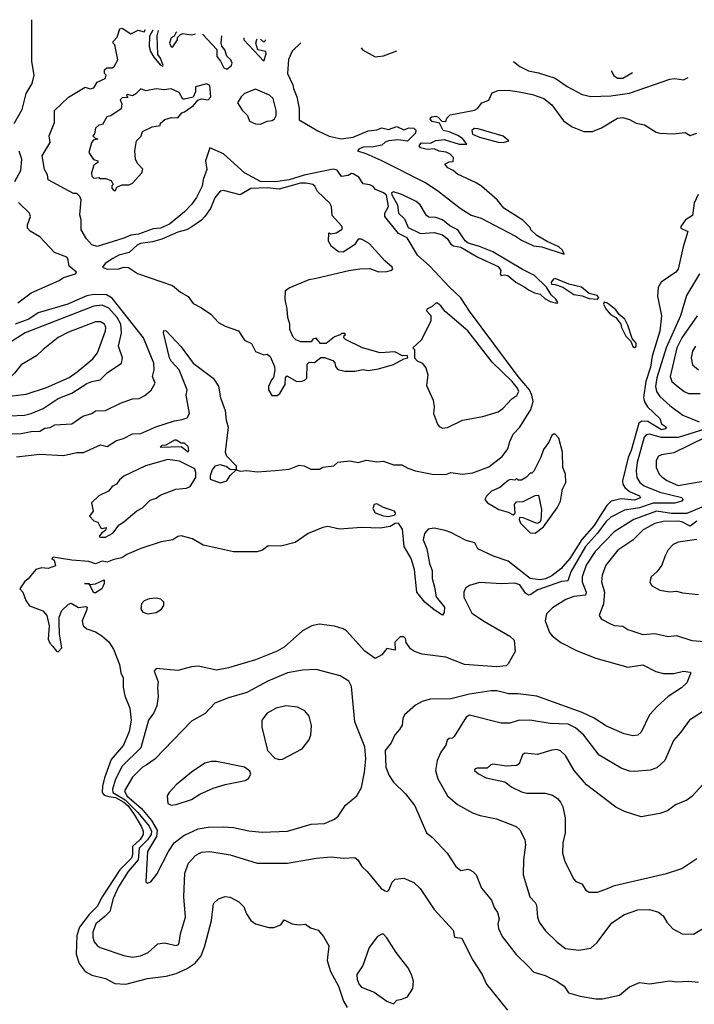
# Model space of a CAD drawing. Extents: x 1245432 to 1420865, y 606325 to 671314.
# Tile 134 of 256: x 1316956 to 1320960, y 660607 to 666454. Entities that reach past the tile are written whole.
import ezdxf

# ---------------------------------------------------------------- set-up
doc = ezdxf.new("R2010")
doc.units = 0

msp = doc.modelspace()

# ---------------------------------------------------------------- linework, layer by layer
at = {"layer": '0CON20XD'}
for points in [[(1316923.6, 665836.4), (1316970.3, 665919.7), (1316993.8, 666016.2), (1317030.8, 666075), (1317042.1, 666125), (1317028, 666205), (1317028.7, 666453.7)], [(1318472.7, 663777.3), (1318555, 663785.7), (1318615, 663808.5), (1318644.1, 663804.1), (1318684.3, 663784.3), (1318734.5, 663784.5), (1318755, 663795.8), (1318820, 663805), (1318845, 663825.8), (1318915, 663833.3), (1318965, 663824.4), (1319015, 663837.5), (1319075, 663828.6), (1319115, 663832.5), (1319175, 663810), (1319225, 663810), (1319259.7, 663789.7), (1319304.3, 663774.3), (1319405, 663754.2), (1319485, 663753.8), (1319515, 663765.6), (1319585, 663755.8), (1319645, 663763.3), (1319741.1, 663798.9), (1319820.5, 663859.5), (1319853.6, 663905), (1319865, 663950), (1319885, 663993.3), (1319925, 664033.3), (1319990.3, 664139.7), (1320002.9, 664187.1), (1319995.8, 664225), (1319982, 664255), (1319915, 664335.3), (1319625, 664723.1), (1319575, 664802.9), (1319505, 664867.5), (1319390.6, 664990.6), (1319316.7, 665055), (1319255, 665157.5), (1319203.8, 665185), (1319123.3, 665285), (1319123.3, 665305), (1319144, 665345), (1319132.3, 665412.3), (1319116, 665426), (1319067.5, 665445), (1319053, 665463), (1319035, 665472.5), (1318995, 665480), (1318968.3, 665518.3), (1318935, 665537.5), (1318925, 665540), (1318905, 665528.8), (1318865, 665523.3), (1318839.5, 665559.5), (1318816.9, 665566.9), (1318645, 665529.9), (1318555, 665502.9), (1318475, 665490.5), (1318385, 665493.7), (1318290, 665545), (1318166.4, 665656.4), (1318085, 665692.5), (1318058.9, 665615), (1318067.2, 665565), (1318044.4, 665505.6), (1318038.8, 665465), (1318005, 665398), (1317975, 665356), (1317935, 665312.5), (1317845, 665240), (1317791.2, 665215), (1317749.1, 665210.9), (1317660.7, 665180.7), (1317615.2, 665174.8), (1317575, 665155.5), (1317415, 665106.7), (1317385, 665117.5), (1317352.7, 665152.7), (1317320, 665205), (1317320, 665265), (1317313.3, 665295), (1317320, 665385), (1317313.6, 665403.6), (1317295, 665422.5), (1317275, 665422.5), (1317125, 665502.5), (1317121.7, 665531.7), (1317102.5, 665565), (1317090, 665645), (1317136.7, 665725), (1317130, 665765), (1317163, 665843), (1317162.5, 665915), (1317245, 665993.3), (1317345, 666053.3), (1317375, 666043.3), (1317395, 666048.8), (1317416.7, 666083.3), (1317462.5, 666105), (1317470, 666125), (1317460, 666135), (1317460, 666155), (1317473, 666167), (1317505, 666167.5), (1317517.5, 666175), (1317537.5, 666215), (1317520, 666305), (1317510, 666315), (1317510, 666325), (1317535, 666350), (1317550.7, 666399.3), (1317565, 666402.5), (1317615, 666370), (1317658.3, 666391.7), (1317695, 666382.5), (1317703.3, 666395.9)], [(1317746.4, 666392.2), (1317726.7, 666355), (1317723.9, 666293.9), (1317732, 666265), (1317751.2, 666231.2), (1317790, 666185), (1317805, 666177.5), (1317808, 666182), (1317791.4, 666225), (1317776.2, 666246.2), (1317772.3, 666357.7), (1317779.4, 666389.4)], [(1317888.7, 666380), (1317883.3, 666375), (1317873.3, 666356.7), (1317854.1, 666345.9), (1317844.3, 666315), (1317855, 666292.5), (1317865, 666292.5), (1317892.5, 666335), (1317892.5, 666347.5), (1317910, 666365), (1317925, 666372.5), (1317975, 666363.8), (1317999.3, 666370.5)], [(1318043.4, 666366.8), (1318042.5, 666365), (1318126.2, 666276.2), (1318126.7, 666235), (1318148.3, 666208.3), (1318167, 666167), (1318185, 666160), (1318211.2, 666178.8), (1318216.2, 666195), (1318208.8, 666215), (1318186.2, 666236.2), (1318173.8, 666275), (1318155.6, 666295.6), (1318151.4, 666315), (1318156.3, 666357.1)], [(1318285.6, 666346), (1318286.2, 666335), (1318405, 666207.5), (1318418.3, 666251.7), (1318416.2, 666265), (1318370, 666275), (1318357.5, 666315), (1318363.6, 666336.4), (1318366.3, 666339.1)], [(1318386, 666337.4), (1318405, 666320), (1318415, 666330), (1318414.1, 666335)], [(1318625, 666316.9), (1318572.7, 666267.3), (1318552.2, 666217.8), (1318544.5, 666135), (1318577.5, 666067.5), (1318580.3, 666045), (1318600, 665995), (1318613.7, 665926.3), (1318615, 665860), (1318725, 665793.8), (1318792.7, 665762.7), (1318863, 665747), (1318935, 665756.7), (1319025, 665794), (1319075, 665800), (1319105, 665812.5), (1319145, 665801.2), (1319195, 665820), (1319235, 665800), (1319265, 665812.5), (1319295, 665810), (1319307, 665797), (1319305, 665780), (1319256.7, 665733.3), (1319205, 665740), (1319145, 665733.8), (1319125, 665726.7), (1319105, 665708), (1319055, 665698.2), (1318995, 665697.2), (1318968.1, 665685), (1318961.4, 665675), (1319010.1, 665660.1), (1319099.5, 665619.5), (1319365.8, 665484.2), (1319435, 665440.2), (1319570, 665335), (1319635, 665292.2), (1319695, 665276), (1319898.2, 665168.2), (1319933.8, 665143.8), (1320005, 665111.8), (1320055, 665105.8), (1320188.3, 665061.7), (1320177.5, 665085), (1320155.8, 665105.8), (1320086.4, 665136.4), (1320025, 665172.5), (1319990, 665205), (1319985, 665220), (1319943, 665263), (1319830, 665335), (1319790, 665385), (1319697.5, 665465), (1319665.9, 665485.9), (1319555, 665536), (1319528.8, 665558.8), (1319497.5, 665575), (1319480, 665595), (1319505, 665610), (1319528.3, 665611.7), (1319530, 665635), (1319510, 665655), (1319486.7, 665666.7), (1319445, 665672.5), (1319415, 665687.5), (1319375, 665683.8), (1319335, 665692.5), (1319327.5, 665705), (1319338.3, 665721.7), (1319395, 665720), (1319425, 665736.7), (1319475, 665742.5), (1319565, 665713.8), (1319610, 665715), (1319585, 665747.5), (1319556.1, 665766.1), (1319505, 665787.5), (1319470, 665795), (1319448.3, 665838.3), (1319405, 665850), (1319393, 665863), (1319395, 665870), (1319403, 665877), (1319425, 665880), (1319440, 665875), (1319461.7, 665851.7), (1319485, 665850), (1319491.7, 665868.3), (1319511.2, 665888.8), (1319655, 665916.7), (1319673, 665927), (1319699.5, 665960.5), (1319740, 665975), (1319760.7, 666019.3), (1319795, 666033.3), (1319855, 666036.2), (1319920, 666025), (1319999.2, 666009.2), (1320067.5, 665985), (1320115, 665947.5), (1320183.4, 665853.4), (1320235, 665817.3), (1320305, 665789.5), (1320355, 665789.2), (1320408.2, 665811.8), (1320505, 665869.2), (1320535, 665872), (1320575, 665861.2), (1320615, 665840), (1320665, 665828.8), (1320733.8, 665785), (1320755, 665779.4), (1320835, 665775.8), (1320905, 665783.3), (1320935, 665766.7), (1320975, 665780)], [(1318981.9, 666286.3), (1318990.8, 666275), (1319065, 666233.6), (1319115, 666238.8), (1319193.6, 666268.2)], [(1319886.1, 666205.1), (1319925.2, 666175.2), (1319975, 666150), (1320035, 666138.7), (1320135, 666106.6), (1320205, 666057.7), (1320295, 666009.1), (1320345, 665997.3), (1320465, 666001.9), (1320575, 666018), (1320815, 666100), (1320845, 666104.3), (1320895, 666096), (1320923.3, 666109.9)], [(1320467.2, 666151.8), (1320482, 666122), (1320505, 666106.2), (1320535, 666105.9), (1320593.7, 666140.2)], [(1317525, 665440), (1317531.7, 665458.3), (1317565, 665473.3), (1317605, 665473.3), (1317625, 665483.3), (1317680, 665545), (1317686.4, 665566.4), (1317655, 665600), (1317642.5, 665625), (1317640, 665675), (1317650, 665735), (1317677, 665763), (1317685, 665790), (1317743, 665817), (1317790, 665825), (1317791.7, 665838.3), (1317818.3, 665861.7), (1317857, 665873), (1317895, 665871.2), (1317918.8, 665901.2), (1317935, 665906.7), (1317987.5, 665945), (1318013.8, 665976.2), (1318035, 665983.3), (1318075, 665977.5), (1318090, 665995), (1318085, 666062.5), (1318065, 666072), (1318000, 666055), (1318000, 666025), (1317986.4, 665993.6), (1317935, 665982.5), (1317925, 665982.5), (1317901.7, 666021.7), (1317855, 666042.5), (1317813.1, 666036.9), (1317765, 666042.7), (1317705, 666031.2), (1317675, 666042.5), (1317645, 666012.5), (1317625, 666002.5), (1317595, 666010), (1317590, 666005), (1317598.3, 665991.7), (1317565, 665990), (1317553, 665977), (1317562.5, 665955), (1317557.5, 665925), (1317497, 665883), (1317473.6, 665876.4), (1317448.3, 665831.7), (1317425, 665827.5), (1317405, 665810), (1317400, 665775), (1317390, 665765), (1317401.7, 665751.7), (1317420, 665745), (1317391.7, 665738.3), (1317381.7, 665721.7), (1317366.2, 665665), (1317393.6, 665623.6), (1317420, 665615), (1317420, 665605), (1317395, 665590), (1317382, 665545), (1317383.3, 665525), (1317395, 665513.3), (1317425, 665517.5), (1317435, 665510), (1317465, 665510), (1317498.3, 665498.3), (1317510, 665475), (1317503, 665467), (1317503, 665453), (1317515, 665440), (1317525, 665440)], [(1318385, 665834), (1318425, 665850.8), (1318455, 665855.8), (1318468, 665865), (1318477.8, 665885), (1318478.5, 665915), (1318461.2, 665985), (1318438.8, 666005), (1318355, 666041.1), (1318289.4, 666015), (1318269.5, 665995), (1318249.3, 665959.3), (1318275.6, 665915.6), (1318308.8, 665885), (1318320.5, 665850.5), (1318355, 665835.8), (1318385, 665834)], [(1319825, 665724), (1319860, 665735), (1319825, 665762.5), (1319676.4, 665806.4), (1319653, 665807), (1319640, 665795), (1319643.6, 665773.6), (1319685, 665756.7), (1319795, 665726.7), (1319825, 665724)], [(1316927.7, 665492.3), (1316962.2, 665557.8), (1316968.1, 665625), (1316953, 665673)], [(1318485, 664222.5), (1318500, 664235), (1318531.7, 664288.3), (1318533.6, 664326.4), (1318541.7, 664338.3), (1318600, 664305), (1318633, 664307), (1318650, 664315), (1318660, 664325), (1318661.7, 664408.3), (1318675, 664420), (1318705, 664417.5), (1318743, 664447), (1318765, 664447.5), (1318815, 664430), (1318827, 664417), (1318830, 664395), (1318845, 664377.5), (1318885, 664366.7), (1318945, 664367.5), (1318995, 664376.2), (1319025, 664370), (1319085, 664381.2), (1319175, 664406.7), (1319235, 664440), (1319260, 664445), (1319255, 664460), (1319228.3, 664458.3), (1319181.7, 664481.7), (1319096.4, 664476.4), (1318990, 664505), (1318890, 664555), (1318880, 664565), (1318881.7, 664578.3), (1318890, 664585), (1318885, 664590), (1318865, 664590), (1318858.3, 664581.7), (1318825, 664570), (1318775, 664530), (1318741.7, 664531.7), (1318715, 664562.5), (1318695, 664557.5), (1318685, 664540), (1318625, 664540), (1318595, 664552.5), (1318579.3, 664569.3), (1318558.8, 664615), (1318560, 664645), (1318546.7, 664685), (1318543.8, 664735), (1318531.7, 664791.7), (1318533.3, 664845), (1318555, 664861.2), (1318675, 664910), (1318715, 664918), (1318910, 664965), (1318975, 664974), (1319033.9, 664976.1), (1319085, 664956.2), (1319135, 664959.2), (1319165, 664966.7), (1319171.2, 664975), (1319167.5, 664985), (1319122.2, 665022.2), (1319030, 665125), (1318985, 665150), (1318965, 665150), (1318943, 665117), (1318875, 665074), (1318847.5, 665075), (1318807, 665107), (1318788.3, 665138.3), (1318791.7, 665188.3), (1318802.5, 665182.5), (1318835, 665187.5), (1318869.3, 665210.7), (1318870, 665225), (1318811.1, 665291.1), (1318805.8, 665345), (1318797.1, 665365), (1318722.7, 665432.7), (1318708.4, 665465), (1318696.4, 665475), (1318656.3, 665483.7), (1318623.4, 665483.4), (1318495, 665448.1), (1318425, 665455.5), (1318328.2, 665451.8), (1318265, 665413.1), (1318165, 665438.6), (1318145, 665435.6), (1318115, 665396.7), (1318087.5, 665332.5), (1318055.4, 665284.6), (1318035, 665262.9), (1317977, 665223), (1317945, 665205.6), (1317895, 665192.1), (1317799.3, 665150.7), (1317745, 665134.7), (1317673.3, 665125), (1317653.8, 665115), (1317605, 665071.5), (1317545, 665054.6), (1317508.1, 665035), (1317463.3, 665005), (1317448, 664985), (1317475, 664972.1), (1317545, 664974.6), (1317575, 664984.4), (1317601.7, 664981.7), (1317655, 664945.7), (1317862.5, 664875), (1317910, 664835), (1317955, 664810), (1317985, 664768.6), (1318035, 664742.5), (1318091.2, 664705), (1318136.7, 664655), (1318175, 664634), (1318255, 664606.7), (1318291.1, 664551.1), (1318331.7, 664531.7), (1318355, 664483.3), (1318405, 664463.3), (1318425, 664467.5), (1318443, 664453), (1318468.8, 664395), (1318471.2, 664375), (1318461.7, 664328.3), (1318450, 664315), (1318433.3, 664275), (1318433.3, 664255), (1318453, 664223), (1318485, 664222.5)], [(1320983.3, 665415), (1320958.8, 665365), (1320948.3, 665291.7), (1320907.5, 665265), (1320880, 665225), (1320880, 665215), (1320922.5, 665195), (1320893.3, 665105), (1320865, 664972.5), (1320850, 664955), (1320764.1, 664895.9), (1320745.9, 664864.1), (1320741.2, 664811.2), (1320764.3, 664695), (1320756.1, 664603.9), (1320709.4, 664455), (1320699.5, 664390.5), (1320672.5, 664305), (1320659.3, 664209.3), (1320664, 664184), (1320681.8, 664155), (1320754.5, 664085), (1320764.7, 664054.7), (1320794.2, 664035), (1320787.1, 664025), (1320765, 664018.1), (1320685, 664068.6), (1320649.3, 664070.7), (1320631.7, 664058.3), (1320585.2, 663895), (1320566.7, 663853.3), (1320532.9, 663715), (1320535.3, 663695), (1320548.2, 663675), (1320575, 663652.6), (1320635, 663626.9), (1320640, 663615), (1320605, 663600.9), (1320525, 663607.7), (1320466.2, 663593.8), (1320440.2, 663569.8), (1320401.8, 663508.2), (1320365, 663450.5), (1320292.8, 663367.2), (1320221, 663255), (1320166.8, 663193.2), (1320115, 663150.7), (1320076.9, 663133.1), (1320045, 663127), (1319985.3, 663135.3), (1319855, 663238.1), (1319768.1, 663268.1), (1319675, 663312), (1319656.9, 663346.9), (1319605, 663360.9), (1319515, 663408.5), (1319480.5, 663420.5), (1319415, 663433.8), (1319381.1, 663428.9), (1319357.7, 663402.3), (1319350.8, 663365), (1319371.9, 663311.9), (1319388, 663225), (1319403.8, 663183.8), (1319404.2, 663135), (1319417, 663085), (1319427.5, 663027.5), (1319476.5, 662965), (1319476.1, 662933.9), (1319465, 662918), (1319415, 662950), (1319361.4, 662995), (1319312.2, 663055), (1319298.8, 663188.8), (1319280, 663255), (1319238.7, 663325), (1319227.9, 663427.9), (1319205, 663463.3), (1319185, 663461.2), (1319155, 663443.8), (1319095, 663434), (1318985, 663439.2), (1318855, 663427.5), (1318785, 663443.8), (1318755, 663438), (1318668, 663402), (1318591.7, 663348.3), (1318505, 663327.5), (1318430.7, 663329.3), (1318396.1, 663303.9), (1318365.9, 663294.1), (1318225, 663293.8), (1318065, 663328.8), (1318044.4, 663334.4), (1317980.8, 663370.8), (1317915, 663388.6), (1317895, 663384), (1317865, 663364.7), (1317795, 663352.6), (1317675, 663314.1), (1317591.8, 663278.2), (1317562.1, 663257.9), (1317515, 663248.6), (1317475, 663232), (1317445, 663238.8), (1317405, 663223.1), (1317367.2, 663237.2), (1317265, 663244.7), (1317155, 663262.5), (1317147.5, 663255), (1317160, 663245), (1317169.3, 663210.7), (1317125, 663194), (1317085, 663199.2), (1317051.2, 663188.8), (1317006.9, 663133.1), (1316984.4, 663115.6), (1316956.7, 663075), (1316973.6, 663053.6), (1316993.3, 663005), (1317015, 662972.5), (1317093.6, 662943.6), (1317116.1, 662916.1), (1317131.2, 662855), (1317125.7, 662775), (1317135, 662751.2), (1317152.3, 662732.3), (1317173.6, 662703.6), (1317185, 662700), (1317207, 662723), (1317191.2, 662805), (1317190, 662875), (1317190, 662905), (1317206.7, 662945), (1317245, 662982.5), (1317261.2, 662988.8), (1317305, 662962.5), (1317349.3, 662969.3), (1317356.7, 662965), (1317352, 662945), (1317325.8, 662885), (1317333.3, 662855), (1317355, 662836.2), (1317405, 662818.9), (1317444, 662795), (1317485, 662758.6), (1317512.9, 662715), (1317548.1, 662625), (1317555.8, 662575), (1317570, 662545), (1317570.9, 662490.9), (1317579.7, 662439.7), (1317609.4, 662365), (1317616.8, 662295), (1317605, 662226.2), (1317571.5, 662145), (1317498.3, 662061.7), (1317459, 661951), (1317446.9, 661903.1), (1317445.6, 661865), (1317458.2, 661848.2), (1317485, 661840.2), (1317525.1, 661835), (1317575, 661807.8), (1317599.1, 661785), (1317636.2, 661735), (1317676.1, 661665), (1317688.7, 661635), (1317688.9, 661615), (1317671.9, 661585), (1317624.6, 661545), (1317626.1, 661495), (1317620.2, 661475), (1317551.1, 661405), (1317445.5, 661245), (1317415, 661187.8), (1317369.1, 661140.9), (1317311.7, 661065), (1317295.3, 661015), (1317290.8, 660905), (1317309, 660849), (1317345, 660801.5), (1317385, 660780.6), (1317465, 660760.6), (1317521.2, 660731.2), (1317585, 660726.2), (1317715, 660761.2), (1317825, 660774.4), (1317885, 660789.5), (1317950.9, 660819.1), (1317997.8, 660852.2), (1318032.5, 660895), (1318055.3, 660954.7), (1318094.6, 661105), (1318105.8, 661205), (1318135, 661234), (1318175, 661246.7), (1318205, 661242.9), (1318257.5, 661215), (1318285.8, 661185), (1318301.4, 661145), (1318328.1, 661105), (1318355.4, 661085.4), (1318435, 661063.9), (1318465, 661062.9), (1318505, 661079.5), (1318525, 661108.8), (1318573.3, 661085), (1318615, 661079.1), (1318652.2, 661082.2), (1318681.1, 661061.1), (1318727.5, 661047.5), (1318759.2, 661009.2), (1318791.2, 660955), (1318781.8, 660868.2), (1318801, 660801), (1318847.5, 660715), (1318877.3, 660625), (1318898.9, 660588.9)], [(1320145, 664770), (1320150, 664775), (1320137.5, 664795), (1320109.5, 664819.5), (1320083.3, 664865), (1320012.2, 664935), (1319940.7, 664970.7), (1319765, 665074.7), (1319685, 665107.6), (1319617, 665127), (1319600.9, 665140.9), (1319555.6, 665205), (1319508.7, 665228.7), (1319465, 665265.3), (1319425, 665280), (1319385, 665282), (1319371.1, 665291.1), (1319332.2, 665355), (1319308.6, 665375), (1319225, 665416.2), (1319175, 665431.2), (1319163.3, 665425), (1319163.9, 665413.9), (1319198.8, 665355), (1319203.8, 665305), (1319240.7, 665270.7), (1319260.7, 665220.7), (1319335, 665183.8), (1319415, 665190), (1319465.7, 665175.7), (1319493.3, 665155), (1319515, 665120), (1319531.4, 665111.4), (1319573.9, 665103.9), (1319674.4, 665044.4), (1319795, 664987.5), (1319812.5, 664965), (1319807.5, 664945), (1319814, 664934), (1319831.2, 664938.8), (1319852.5, 664935), (1319900, 664895), (1319955, 664866.2), (1319975, 664848.8), (1320011.2, 664831.2), (1320045, 664823.3), (1320075, 664796.7), (1320105, 664781.2), (1320145, 664770)], [(1316945, 664772.6), (1317025, 664830.9), (1317190, 664905), (1317216.5, 664923.5), (1317286.7, 664945), (1317292.5, 664955), (1317249.4, 664989.4), (1317242.2, 665035), (1317235, 665043.1), (1317162.2, 665072.2), (1317074.8, 665164.8), (1317017.8, 665197.8), (1317002.9, 665215), (1317001.4, 665235), (1317020.4, 665285), (1317015, 665305.6), (1316949, 665369)], [(1320990.2, 664945), (1320912.8, 664815), (1320878.3, 664695), (1320793.2, 664505), (1320737.5, 664327.5), (1320730.4, 664275), (1320735.2, 664245), (1320755, 664216.7), (1320815, 664161.8), (1320892.2, 664105), (1320989.2, 664065)], [(1320385, 664793.3), (1320392.5, 664805), (1320382.5, 664815), (1320336.9, 664826.9), (1320290, 664865), (1320215, 664882.5), (1320135, 664916.4), (1320125, 664913.3), (1320110, 664895), (1320113, 664883), (1320135, 664882), (1320180, 664865), (1320245, 664821.2), (1320295, 664814), (1320335, 664798.8), (1320385, 664793.3)], [(1316855, 663993), (1316965, 663997.5), (1317025, 664008.4), (1317075, 664009.7), (1317105, 664027.4), (1317137.7, 664032.3), (1317165, 664047.7), (1317265, 664053.9), (1317331.5, 664098.5), (1317385, 664114.5), (1317405, 664131.1), (1317465, 664133.4), (1317555, 664177.1), (1317625, 664201.5), (1317665.3, 664204.7), (1317698.1, 664221.9), (1317736.9, 664253.1), (1317760.6, 664295), (1317743.5, 664335), (1317753.9, 664375), (1317751.3, 664415), (1317691.3, 664565), (1317505, 664800.5), (1317470.8, 664820.8), (1317395, 664822.3), (1317355, 664814.9), (1317298.8, 664791.2), (1317242.1, 664765), (1317066.3, 664713.7), (1317009.7, 664675), (1316928.7, 664645)], [(1319465, 664027.5), (1319495, 664032.5), (1319584.3, 664075.7), (1319705, 664097.5), (1319795, 664124.4), (1319823.3, 664145), (1319877.6, 664202.4), (1319907.4, 664222.6), (1319917.6, 664245), (1319911.5, 664265), (1319879.8, 664305), (1319760.7, 664420.7), (1319615, 664606.8), (1319481.1, 664721.1), (1319455, 664753.8), (1319435, 664770), (1319425, 664770), (1319405, 664750), (1319372.5, 664735), (1319370, 664725), (1319397, 664697), (1319396.4, 664663.6), (1319338.3, 664551.7), (1319290, 664505), (1319300, 664495), (1319300, 664445), (1319315, 664427.5), (1319345, 664413.3), (1319367.3, 664387.3), (1319377.5, 664345), (1319371.3, 664281.3), (1319409.2, 664195), (1319416, 664155), (1319412, 664115), (1319435, 664052.5), (1319445, 664037.5), (1319465, 664027.5)], [(1320605, 664507.5), (1320615, 664513.3), (1320615, 664532.5), (1320590.6, 664560.6), (1320565, 664640), (1320547.5, 664675), (1320513.1, 664703.1), (1320495, 664730), (1320445, 664771.4), (1320424.2, 664775.8), (1320420.8, 664765), (1320435, 664736.7), (1320462.6, 664702.6), (1320493.8, 664685), (1320523.8, 664645), (1320528, 664625), (1320554.2, 664575), (1320583.8, 664545), (1320595, 664512.5), (1320605, 664507.5)], [(1316895, 664100.6), (1316985, 664106.3), (1317025, 664115.3), (1317095, 664145.3), (1317185, 664204), (1317265, 664235.3), (1317355, 664292.8), (1317385, 664305.9), (1317434, 664315), (1317475, 664356.7), (1317560.8, 664415), (1317566.9, 664445), (1317542.5, 664515), (1317560.2, 664595), (1317556.4, 664645), (1317534.4, 664685), (1317485, 664741), (1317445, 664758.3), (1317395, 664753), (1317202.4, 664677.6), (1316988.9, 664595), (1316863.3, 664515)], [(1316915, 664219.6), (1316945, 664224.6), (1316995, 664230), (1317115, 664270.5), (1317250.1, 664329.9), (1317297.8, 664362.2), (1317389.8, 664440.2), (1317418.4, 664475), (1317465, 664606.2), (1317466.6, 664625), (1317458.8, 664645), (1317435, 664659.3), (1317405, 664659.7), (1317245, 664597.9), (1317184.2, 664565.8), (1317095, 664496.2), (1317055, 664457.1), (1316965, 664403.3), (1316925.8, 664354.2), (1316865, 664296), (1316854, 664255), (1316861.2, 664235), (1316876.7, 664225), (1316915, 664219.6)], [(1320977.6, 664695), (1320886.5, 664565), (1320856.7, 664505), (1320816.9, 664335), (1320827.1, 664305), (1320865, 664272.7), (1320900.6, 664245), (1320924.7, 664234.7), (1320995, 664234.4)], [(1316937.7, 663857.7), (1317075, 663874.3), (1317215, 663866), (1317295, 663883.8), (1317335, 663883.3), (1317435, 663930), (1317475, 663920), (1317530, 663955), (1317572.5, 663967.5), (1317625, 663994.2), (1317674.2, 663995.8), (1317764.2, 664035.8), (1317875, 664072), (1317919.5, 664080.5), (1317950.5, 664089.5), (1317964.3, 664115), (1317944.4, 664225), (1317950, 664255), (1317902.9, 664375), (1317855, 664425.7), (1317845.6, 664445), (1317810, 664595), (1317811.7, 664608.3), (1317825, 664606.7), (1317915, 664511.2), (1317985.8, 664415), (1318103.8, 664325), (1318136.8, 664276.8), (1318148, 664208), (1318175, 664132.5), (1318181.5, 664075), (1318193.5, 664035), (1318176, 663886), (1318183.9, 663863.9), (1318240, 663805), (1318240, 663780), (1318265, 663773.3), (1318305, 663776.2), (1318365, 663769.1), (1318472.7, 663777.3)], [(1320966.4, 664515), (1320950, 664485), (1320940.8, 664445), (1320948.5, 664405), (1320984.1, 664374.1)], [(1321091.1, 664045), (1320865, 663972), (1320765, 663971.9), (1320695, 663993.2), (1320675, 663988.4), (1320661.7, 663975), (1320620, 663825), (1320614.4, 663774.4), (1320618.8, 663735), (1320636.9, 663705), (1320663.1, 663685), (1320755, 663647.5), (1320885, 663616.3), (1320891.5, 663605), (1320886.5, 663595), (1320845, 663582.2), (1320715, 663581.9), (1320635, 663556), (1320545, 663541.3), (1320465, 663499.2), (1320435, 663471.7), (1320385.8, 663404.2), (1320315, 663326.1), (1320226.2, 663175), (1320209, 663121), (1320172.5, 663117.5), (1320031.1, 663068.9), (1319985, 663037.9), (1319975, 663036.9), (1319958.5, 663048.5), (1319925, 663098.5), (1319895, 663107.5), (1319816.6, 663103.4), (1319685, 663111.9), (1319625, 663093.8), (1319601.9, 663078.1), (1319592.5, 663055), (1319592.9, 663025), (1319640.5, 662930.5), (1319715, 662880), (1319865, 662793.5), (1319890, 662770), (1319897.1, 662702.9), (1319855, 662628.2), (1319842.6, 662617.4), (1319785, 662611.1), (1319595, 662624.4), (1319485, 662669.2), (1319345, 662685.8), (1319298.3, 662701.7), (1319275, 662717.5), (1319250, 662755), (1319245, 662780), (1319235, 662790), (1319215, 662790), (1319183, 662757), (1319185, 662710), (1319135, 662720), (1319105, 662682.5), (1319065, 662660), (1319005, 662704), (1318895, 662824), (1318876.6, 662836.6), (1318825, 662852.9), (1318733.9, 662863.9), (1318690, 662855), (1318635, 662825.5), (1318525, 662728.5), (1318485, 662704.6), (1318355, 662652.9), (1318195.4, 662604.6), (1318125, 662590.5), (1318015, 662614.4), (1317975, 662610.6), (1317895, 662590), (1317765, 662601.2), (1317754.2, 662585), (1317777.5, 662522.5), (1317773.9, 662486.1), (1317778.5, 662435), (1317770.4, 662379.6), (1317752.4, 662337.6), (1317720, 662295), (1317675, 662130.6), (1317565, 662020.9), (1317525, 661943.1), (1317506.9, 661885), (1317509.6, 661865), (1317581.8, 661821.8), (1317657, 661747), (1317724.5, 661665), (1317737.6, 661635), (1317736.5, 661615), (1317715.4, 661584.6), (1317664.5, 661535), (1317658.7, 661465), (1317600, 661395), (1317542.8, 661305), (1317511.4, 661235), (1317491.5, 661158.5), (1317462.2, 661127.8), (1317407.5, 661085), (1317390.3, 661035), (1317389.6, 661005), (1317397.9, 660977.9), (1317415, 660955.6), (1317434, 660945), (1317575, 660897.5), (1317625, 660887.1), (1317672.5, 660895), (1317717.5, 660915), (1317775, 660966.2), (1317815, 660971.2), (1317885, 660956.7), (1317897.7, 660962.3), (1317903.3, 660975), (1317910, 661025), (1317940.9, 661125), (1317930.9, 661245), (1317935.9, 661385), (1317958.2, 661445), (1317999.3, 661490.7), (1318035, 661509.7), (1318085, 661515.3), (1318205, 661495.4), (1318365, 661445.5), (1318544.6, 661444.6), (1318715, 661474.6), (1318805, 661483.5), (1318875.7, 661475.7), (1318945, 661478), (1318963.8, 661465), (1318986.2, 661425), (1319018.8, 661395), (1319101.2, 661295), (1319125, 661280), (1319135, 661277.5), (1319146.7, 661285), (1319167.3, 661332.7), (1319185, 661350), (1319235, 661356.2), (1319295, 661330), (1319332, 661295), (1319415, 661170), (1319527.9, 661047.9), (1319536.7, 661005), (1319579.7, 660999.7), (1319640.6, 660875), (1319700.6, 660785), (1319727.4, 660727.4), (1319851.9, 660571.9)], [(1317955, 663887.5), (1317960, 663895), (1317955, 663920), (1317935, 663940), (1317915, 663940), (1317885, 663957.5), (1317875, 663957.5), (1317822.5, 663927.5), (1317800, 663925), (1317790, 663915), (1317915, 663920), (1317955, 663887.5)], [(1320015, 663403.8), (1320065, 663442.5), (1320145.2, 663554.8), (1320166.1, 663595), (1320178.2, 663665), (1320197.2, 663705), (1320195.3, 663755), (1320180, 663795), (1320177.5, 663885), (1320155, 663968), (1320135, 663992), (1320125, 663993.3), (1320113.8, 663985), (1320095.7, 663944.3), (1320065, 663902.5), (1320048.8, 663855), (1320007, 663773), (1319995, 663760), (1319985, 663760), (1319963, 663737), (1319935, 663720), (1319915, 663720), (1319905, 663730), (1319895, 663720), (1319867, 663723), (1319855, 663717.5), (1319805, 663676.7), (1319756.7, 663655), (1319727.5, 663625), (1319717.5, 663605), (1319732.5, 663585), (1319800, 663545), (1319855, 663530), (1319885, 663513.3), (1319897, 663523), (1319893.3, 663575), (1319905, 663590), (1319945, 663592.5), (1320015, 663627.5), (1320035, 663630), (1320052.5, 663545), (1320048.8, 663481.2), (1320041.7, 663468.3), (1320025, 663461.2), (1319973.6, 663483.6), (1319945, 663496.7), (1319923, 663497), (1319920, 663485), (1319927.5, 663465), (1319985, 663407.5), (1320015, 663403.8)], [(1321028.9, 663975), (1320839.2, 663880.8), (1320765, 663870), (1320747.6, 663862.4), (1320733.7, 663836.3), (1320734.5, 663795), (1320751.1, 663755), (1320765, 663740.5), (1320797.8, 663717.8), (1320865, 663687.6), (1320931.2, 663698.8), (1321105, 663729.7)], [(1317435, 663380), (1317465, 663381.8), (1317509.4, 663405), (1317545.7, 663454.3), (1317575, 663472.1), (1317651.7, 663538.3), (1317685, 663555.8), (1317730.2, 663599.8), (1317765, 663612.6), (1317788.7, 663631.3), (1317883.2, 663666.8), (1317945, 663672.9), (1317967.7, 663682.3), (1318000.7, 663735), (1318001.8, 663765), (1317995, 663786), (1317905, 663832.5), (1317835, 663841.4), (1317702.5, 663805), (1317575, 663743.3), (1317548.3, 663721.7), (1317530, 663695), (1317505, 663682.5), (1317483.3, 663655), (1317425, 663626), (1317382.5, 663585), (1317392.5, 663535), (1317370, 663505), (1317395, 663478.8), (1317419.3, 663469.3), (1317435, 663437.5), (1317445, 663432.5), (1317468.3, 663438.3), (1317465, 663420), (1317443.6, 663406.4), (1317427.5, 663385), (1317435, 663380)], [(1318145, 663704.3), (1318185.7, 663715), (1318205, 663746.2), (1318240, 663780), (1318205, 663783.3), (1318180.6, 663800.6), (1318145, 663810), (1318115, 663802), (1318099.1, 663780.9), (1318085.6, 663745), (1318086, 663726), (1318145, 663704.3)], [(1319145, 663504.2), (1319185, 663513.8), (1319187.1, 663525), (1319180, 663535), (1319115, 663556.7), (1319075, 663578.9), (1319060, 663575), (1319052, 663552), (1319065.8, 663525.8), (1319115, 663507.5), (1319145, 663504.2)], [(1321005, 663559.3), (1320915, 663521.1), (1320825, 663522.3), (1320735, 663535.9), (1320600.4, 663485), (1320485, 663412.8), (1320371.2, 663295), (1320317.3, 663215), (1320295.2, 663145), (1320293.9, 663115), (1320319, 663055), (1320313.9, 663036.1), (1320245, 663029), (1320198.3, 663011.7), (1320118.8, 662961.2), (1320081.9, 662925), (1320075.5, 662885), (1320101.1, 662815), (1320115.6, 662795), (1320167.1, 662755), (1320265, 662705.4), (1320375, 662662.3), (1320565, 662610), (1320655, 662622.9), (1320732.4, 662582.4), (1320777.9, 662572.1), (1320838.3, 662571.7), (1320895, 662585.4), (1320935, 662580), (1320940, 662575), (1320916.2, 662515), (1320884.5, 662485.5), (1320805.3, 662434.7), (1320738.9, 662375), (1320695, 662325.6), (1320645, 662223.1), (1320625, 662205.6), (1320595, 662201.9), (1320543.4, 662213.4), (1320438.8, 662258.8), (1320365.5, 662305.5), (1320295, 662340.7), (1320025, 662436.9), (1319915, 662450.4), (1319859.8, 662449.8), (1319788, 662468), (1319755, 662468), (1319625, 662449.1), (1319515, 662420.6), (1319391.7, 662418.3), (1319345, 662406), (1319305, 662384), (1319238.9, 662325), (1319230.4, 662305), (1319226.5, 662265), (1319210.9, 662239.1), (1319182.3, 662207.8), (1319160.2, 662159.8), (1319125.8, 662115), (1319128.6, 662015), (1319149.4, 661965), (1319175.4, 661925.4), (1319245, 661856), (1319301.4, 661785), (1319371.2, 661625), (1319407, 661597), (1319492.5, 661505), (1319544.2, 661425), (1319575, 661402), (1319615, 661408.6), (1319626.7, 661405), (1319646.1, 661396.1), (1319665, 661376), (1319696.2, 661296.2), (1319755.7, 661225), (1319772.3, 661182.3), (1319792.8, 661152.8), (1319800.9, 661115), (1319794.5, 661085), (1319797.5, 661057.5), (1319819.8, 661009.8), (1319903.3, 660903.3), (1319975, 660831.2), (1320007.6, 660797.6), (1320075, 660777.5), (1320143.3, 660745), (1320186.7, 660715), (1320212.5, 660675), (1320282.5, 660655), (1320375, 660638.9), (1320415, 660639.4), (1320515, 660661.2), (1320575, 660711.2), (1320635, 660736.2), (1320695, 660728.8), (1320815, 660746.5), (1320855, 660740), (1320925, 660743.8), (1320985, 660738.8)], [(1320975, 663475.2), (1320935, 663446.9), (1320885, 663471.8), (1320865, 663475.7), (1320775, 663474.3), (1320725, 663462.2), (1320656.2, 663425), (1320595.9, 663364.1), (1320506.4, 663303.6), (1320435.5, 663215), (1320412.3, 663155), (1320409.2, 663115), (1320426.6, 663055), (1320421.1, 662985), (1320396.2, 662915), (1320410, 662895), (1320466.7, 662865), (1320486.8, 662856.8), (1320535, 662851.9), (1320565, 662833.1), (1320655, 662802.9), (1320725, 662808.1), (1320805, 662791.9), (1320855, 662797.5), (1320945, 662768.1), (1321075, 662756.5)], [(1320975, 663366.9), (1320865, 663351.5), (1320835, 663336.9), (1320804, 663305), (1320785, 663266.7), (1320766.7, 663215), (1320738, 663175), (1320703.8, 663145), (1320696.7, 663115), (1320705, 663093.8), (1320755, 663066), (1320815, 663057.1), (1320855, 663060), (1320889.7, 663049.7), (1320985, 663040)], [(1317405, 663050), (1317395, 663050), (1317370, 663100), (1317340, 663105), (1317366.4, 663106.4), (1317370, 663100), (1317405, 663103.3), (1317456.7, 663126.7), (1317456.7, 663105), (1317442.5, 663075), (1317405, 663050)], [(1317715.9, 662925.9), (1317765, 662934.2), (1317796.8, 662953.2), (1317811.2, 662975), (1317811.2, 662995), (1317792.7, 663012.7), (1317765, 663018.6), (1317725, 663015.6), (1317695, 663002), (1317678.8, 662985), (1317674, 662955), (1317685.9, 662935.9), (1317715.9, 662925.9)], [(1317715, 661326.7), (1317735, 661333.8), (1317769.7, 661380.3), (1317839.5, 661515), (1317873.3, 661565), (1317930.9, 661609.1), (1318015, 661648.7), (1318075, 661658.9), (1318165, 661661.1), (1318225, 661657.8), (1318315, 661636.2), (1318395, 661628.8), (1318545, 661634.5), (1318685, 661677.1), (1318765, 661680), (1318823.8, 661706.2), (1318845.7, 661725), (1318890.5, 661789.5), (1318956.7, 661845), (1318983.8, 661895), (1319002.5, 661985), (1319010, 662065), (1319004.3, 662135), (1318984.6, 662184.6), (1318944.5, 662285), (1318925.6, 662495), (1318910, 662525), (1318858.3, 662558.3), (1318715.6, 662595.6), (1318635, 662591.5), (1318544.8, 662575.2), (1318428, 662525), (1318305, 662457.8), (1318195, 662427.9), (1318115, 662395.5), (1318056.4, 662333.6), (1317975, 662289.2), (1317758.3, 662061.8), (1317707.1, 662027.1), (1317685, 662014.4), (1317626.2, 661955), (1317578.3, 661875), (1317592.2, 661845), (1317679.3, 661769.3), (1317738.4, 661698.4), (1317771.5, 661641.5), (1317767.2, 661602.8), (1317713.6, 661515), (1317704, 661335), (1317715, 661326.7)], [(1318495, 662060), (1318515, 662063.3), (1318633.3, 662125), (1318671.2, 662175), (1318683.8, 662205), (1318687.7, 662262.3), (1318675, 662317.5), (1318649.1, 662349.1), (1318605, 662370.8), (1318535, 662379.2), (1318477.5, 662365), (1318423.8, 662335), (1318393.8, 662295), (1318392.3, 662252.3), (1318426.7, 662115), (1318469.3, 662069.3), (1318495, 662060)], [(1321015, 662347.8), (1320932, 662295), (1320878.5, 662221.5), (1320835.6, 662174.4), (1320785, 662054), (1320738, 662012), (1320698.3, 661998.3), (1320605, 661989.5), (1320575, 661992.2), (1320525, 662010), (1320395, 662087.1), (1320303.3, 662205), (1320255, 662249.2), (1320210.5, 662270.5), (1320104.1, 662274.1), (1319984.6, 662294.6), (1319915, 662291.8), (1319865, 662277.3), (1319813.1, 662276.9), (1319625, 662323.4), (1319605, 662311.2), (1319535, 662196.7), (1319525, 662186.7), (1319505, 662185.8), (1319492.5, 662175), (1319484.4, 662145), (1319456, 662104), (1319433.3, 662055), (1319423.1, 661995), (1319437.1, 661945), (1319495.7, 661845), (1319555, 661793.1), (1319643.8, 661745), (1319688.3, 661728.3), (1319785, 661709.4), (1319903.4, 661663.4), (1319925, 661643.8), (1319954.4, 661585), (1319958.5, 661555), (1319945.6, 661465), (1319944.4, 661375), (1319984, 661245), (1320015, 661212), (1320023.1, 661195), (1320030, 661125), (1320039.2, 661095), (1320074.2, 661045), (1320145.4, 660975.4), (1320195, 660937.8), (1320275, 660928.2), (1320345, 660940), (1320384.3, 660975), (1320469.6, 661090.4), (1320545, 661140.6), (1320625, 661168.9), (1320695, 661169.5), (1320746.7, 661155), (1320775, 661133.3), (1320796.2, 661095), (1320832, 661055), (1320887.5, 661025), (1320955, 661023.1), (1321015, 661059.4)], [(1321013.1, 661915), (1320945, 661840.8), (1320915, 661818.6), (1320848.1, 661791.9), (1320801.2, 661755), (1320755, 661739.5), (1320645, 661720.8), (1320545, 661752.5), (1320495, 661776.9), (1320320.9, 661910.9), (1320247.5, 661995), (1320194.5, 662084.5), (1320165, 662112.9), (1320145, 662119.4), (1320115, 662117.1), (1320028.8, 662091.2), (1319955, 662098.8), (1319940.8, 662089.2), (1319921.2, 662035), (1319905, 662025.8), (1319845, 662021.8), (1319765, 662032.7), (1319751.4, 662028.6), (1319730.9, 662009.1), (1319671.7, 662008.3), (1319659.2, 662005), (1319655.6, 661995), (1319678.6, 661975), (1319725, 661951.8), (1319835, 661928.8), (1319876.5, 661896.5), (1319935, 661868.7), (1319965, 661861.8), (1320075, 661861.1), (1320118.9, 661848.9), (1320148.2, 661828.2), (1320166.5, 661806.5), (1320178.7, 661778.7), (1320192.9, 661715), (1320194.2, 661625), (1320180.6, 661565), (1320177.1, 661505), (1320191.9, 661455), (1320245, 661350), (1320255.8, 661335.8), (1320293.1, 661323.1), (1320316.2, 661285), (1320335, 661272), (1320385, 661272.9), (1320445, 661295.7), (1320487.2, 661312.8), (1320795, 661384.6), (1320885, 661413.3), (1320975, 661473.3)], [(1317855, 661790), (1317885, 661793.8), (1317975, 661824.2), (1318025, 661855.8), (1318105, 661891.4), (1318175, 661912.5), (1318295, 661936.7), (1318313, 661947), (1318327, 661973), (1318321.7, 661991.7), (1318290, 662015), (1318125, 662048), (1318095, 662048.8), (1318055, 662038.8), (1317975, 661986), (1317885, 661911.2), (1317843.3, 661865), (1317831.2, 661845), (1317835, 661800), (1317855, 661790)], [(1319175, 660610), (1319195, 660632.5), (1319225, 660637.5), (1319257.7, 660652.3), (1319289.5, 660700.5), (1319294.2, 660745), (1319281.9, 660785), (1319258.9, 660825), (1319190, 660915), (1319135, 661002), (1319115, 661023.3), (1319105, 661023.8), (1319080.3, 661009.7), (1319030, 660945), (1318991.7, 660838.3), (1318956.2, 660785), (1318959.2, 660755), (1318970.8, 660725), (1318985, 660708.8), (1319059.5, 660679.5), (1319135, 660626.7), (1319175, 660610)]]:
    msp.add_lwpolyline(points, dxfattribs=at)

doc.saveas('drawing.dxf')
